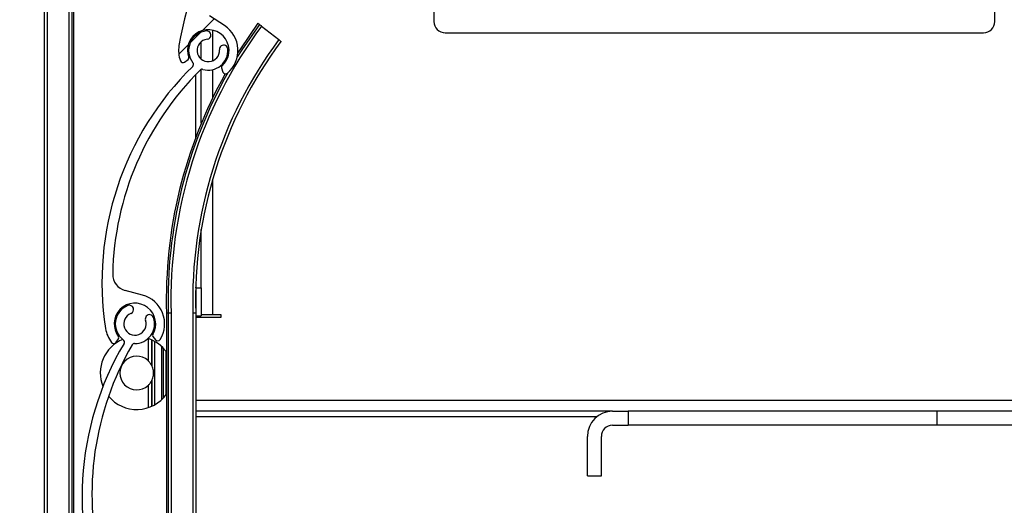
# Model space of a CAD drawing. Header units: millimetres. Extents: x 26 to 422, y 4 to 419.
# Tile 83 of 83: x 284.37 to 287.88, y 400.07 to 401.81. Entities that reach past the tile are written whole.
import ezdxf

# ---------------------------------------------------------------- set-up
doc = ezdxf.new("R2010")
doc.units = ezdxf.units.MM
pattern_1 = [(45, (0, 0), (-2.245064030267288, 2.245064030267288), [])]

msp = doc.modelspace()

# ---------------------------------------------------------------- hatches: boundary and pattern name
at = {"linetype": 'Continuous', "lineweight": 18}
h = msp.add_hatch(dxfattribs=at)
h.set_pattern_fill('ANSI31', style=0)
h.set_pattern_definition(pattern_1)
edge = h.paths.add_edge_path(flags=0)
edge.add_arc((285.5983699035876, 402.5417311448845), 0.06999959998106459, 77.6176000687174, 200.2861248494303)
edge.add_arc((285.5233324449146, 402.513994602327), 0.0100000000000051, -63.813835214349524, 20.286124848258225, ccw=False)
edge.add_arc((286.0027792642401, 401.5390348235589), 1.076469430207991, 116.1861420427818, 170.6510385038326)
edge.add_arc((285.0452003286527, 401.6966847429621), 0.1059999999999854, 170.6510411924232, 200.1105812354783)
edge.add_arc((284.955053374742, 401.6636767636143), 0.009999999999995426, 200.1105812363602, 306.0196000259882)
edge.add_line((284.9609339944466, 401.655588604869), (284.9734691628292, 401.6647024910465))
edge.add_arc((284.9699407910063, 401.6695553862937), 0.005999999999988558, 306.0196000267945, 379.8230835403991)
edge.add_arc((285.0452003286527, 401.6966847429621), 0.07400000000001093, -48.749209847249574, 199.8230835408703, ccw=False)
edge.add_arc((285.0979488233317, 401.6365382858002), 0.00600000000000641, 131.2507901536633, 199.6650841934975)
edge.add_line((285.0922987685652, 401.634519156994), (285.0975489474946, 401.6198277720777))
edge.add_arc((285.106965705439, 401.6231929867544), 0.0099999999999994, 199.6650841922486, 310.0450209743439)
edge.add_arc((285.0452003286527, 401.6966847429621), 0.1060000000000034, 310.0450209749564, 416.791169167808)
edge.add_line((285.1032557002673, 401.7853728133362), (285.0491518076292, 401.8207893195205))
edge.add_arc((285.0820133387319, 401.870990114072), 0.05999999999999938, 160.5907081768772, 236.791169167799, ccw=False)
edge.add_arc((286.0215097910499, 401.5399699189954), 1.056106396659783, 116.57839699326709, 160.5907080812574, ccw=False)
edge.add_arc((285.553458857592, 402.4755269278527), 0.009999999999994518, 55.848154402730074, 116.5783969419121, ccw=False)
edge.add_arc((285.5983699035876, 402.5417311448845), 0.07000000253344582, 235.848154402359, 345.9647359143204)
edge.add_arc((285.6517279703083, 402.5283925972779), 0.01500000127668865, 345.9647359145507, 525.9647359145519)
edge.add_arc((285.5983699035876, 402.5417311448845), 0.03999999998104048, 77.61760006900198, 345.96473591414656, ccw=False)
edge.add_arc((285.6101638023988, 402.5954515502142), 0.01499980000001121, 257.6176000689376, 437.6176000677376)
h = msp.add_hatch(dxfattribs=at)
h.set_pattern_fill('ANSI31', style=0)
h.set_pattern_definition(pattern_1)
edge = h.paths.add_edge_path(flags=0)
edge.add_arc((285.0452003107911, 401.6966847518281), 0.06999959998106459, 95.81366042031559, 218.4821852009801)
edge.add_arc((284.9825764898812, 401.6469032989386), 0.0100000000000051, -45.61777486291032, 38.482185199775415, ccw=False)
edge.add_arc((285.7424981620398, 400.8704144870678), 1.076469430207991, 134.3822023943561, 188.8470988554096)
edge.add_arc((284.7835750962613, 400.7211581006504), 0.1059999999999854, 188.8471015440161, 218.3066415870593)
edge.add_arc((284.7082434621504, 400.661650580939), 0.009999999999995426, 218.3066415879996, 324.2156603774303)
edge.add_line((284.7163556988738, 400.655803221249), (284.7254180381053, 400.6683757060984))
edge.add_arc((284.720550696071, 400.6718841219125), 0.005999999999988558, 324.2156603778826, 398.019143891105)
edge.add_arc((284.7835750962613, 400.7211581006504), 0.07400000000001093, -30.553149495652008, 218.0191438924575, ccw=False)
edge.add_arc((284.8524677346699, 400.6804911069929), 0.00600000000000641, 149.4468505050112, 217.8611445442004)
edge.add_line((284.8477307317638, 400.6768086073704), (284.8573060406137, 400.664491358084))
edge.add_arc((284.8652010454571, 400.6706288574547), 0.0099999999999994, 217.8611445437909, 328.2410813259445)
edge.add_arc((284.7835750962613, 400.7211581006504), 0.1060000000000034, 328.2410813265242, 434.9872295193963)
edge.add_line((284.8110327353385, 400.8235401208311), (284.7485748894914, 400.8402905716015))
edge.add_arc((284.7641169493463, 400.8982426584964), 0.05999999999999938, 178.7867685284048, 254.9872295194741, ccw=False)
edge.add_arc((285.7600000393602, 400.8771517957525), 1.056106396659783, 134.7744573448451, 178.7867684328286, ccw=False)
edge.add_arc((285.0232086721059, 401.6197668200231), 0.009999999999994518, 74.04421475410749, 134.7744572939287, ccw=False)
edge.add_arc((285.0452003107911, 401.6966847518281), 0.07000000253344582, 254.0442147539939, 364.1607962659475)
edge.add_arc((285.1000553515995, 401.7006753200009), 0.01500000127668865, 4.160796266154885, 184.1607962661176)
edge.add_arc((285.0452003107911, 401.6966847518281), 0.03999999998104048, -264.1863395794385, 4.160796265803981, ccw=False)
edge.add_arc((285.0396291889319, 401.7514016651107), 0.01499980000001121, 275.8136604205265, 455.8136604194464)
h = msp.add_hatch(dxfattribs=at)
h.set_pattern_fill('ANSI31', style=0)
h.set_pattern_definition(pattern_1)
edge = h.paths.add_edge_path(flags=0)
edge.add_arc((284.7835751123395, 400.7211580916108), 0.06999959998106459, 110.8412985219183, 233.5098233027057)
edge.add_arc((284.7360005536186, 400.656841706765), 0.0100000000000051, -30.590136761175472, 53.509823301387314, ccw=False)
edge.add_arc((285.671265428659, 400.1039443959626), 1.076469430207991, 149.4098404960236, 203.8747369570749)
edge.add_arc((284.7838366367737, 399.7111581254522), 0.1059999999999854, 203.8747396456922, 233.3342796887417)
edge.add_arc((284.7265106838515, 399.6341533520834), 0.009999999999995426, 233.334279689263, 339.2432984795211)
edge.add_line((284.7358616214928, 399.6306093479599), (284.7413541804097, 399.6451015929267))
edge.add_arc((284.7357436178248, 399.6472279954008), 0.005999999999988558, 339.2432984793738, 413.0467819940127)
edge.add_arc((284.7838366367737, 399.7111581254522), 0.07400000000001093, -15.525511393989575, 233.0467819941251, ccw=False)
edge.add_arc((284.860917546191, 399.6897447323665), 0.00600000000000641, 164.4744886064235, 232.8887826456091)
edge.add_line((284.8572973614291, 399.6849599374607), (284.8697388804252, 399.6755466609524))
edge.add_arc((284.8757725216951, 399.6835213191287), 0.0099999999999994, 232.8887826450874, 343.2687194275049)
edge.add_arc((284.7838366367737, 399.7111581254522), 0.1060000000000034, 343.2687194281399, 450.0148676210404)
edge.add_line((284.7838091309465, 399.8171581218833), (284.7191441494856, 399.8171413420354))
edge.add_arc((284.7191285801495, 399.8771413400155), 0.05999999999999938, 193.8144066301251, 270.01486762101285, ccw=False)
edge.add_arc((285.6864218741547, 400.1149892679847), 1.056106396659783, 149.8020954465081, 193.8144065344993, ccw=False)
edge.add_arc((284.7822792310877, 400.641168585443), 0.009999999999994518, 89.07185285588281, 149.8020953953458, ccw=False)
edge.add_arc((284.7835751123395, 400.7211580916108), 0.07000000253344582, 269.0718528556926, 379.1884343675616)
edge.add_arc((284.8355194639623, 400.7392352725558), 0.01500000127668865, 19.18843436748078, 199.1884343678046)
edge.add_arc((284.7835751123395, 400.7211580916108), 0.03999999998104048, -249.1587014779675, 19.1884343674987, ccw=False)
edge.add_arc((284.764007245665, 400.7725592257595), 0.01499980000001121, 290.8412985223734, 470.8412985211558)

# ---------------------------------------------------------------- linework, layer by layer
at = {"color": 7, "linetype": 'Continuous', "lineweight": 25}
for p, q in [((284.4603170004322, 404.7596296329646), (284.4603170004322, 355.9709366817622)), ((284.5583165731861, 404.7596296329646), (284.5583165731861, 355.9770616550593)), ((284.5646704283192, 404.7596296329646), (284.5646704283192, 355.9774586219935)), ((287.8503168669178, 401.7996295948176), (287.8503168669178, 403.7196287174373)), ((285.8503163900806, 403.0848869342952), (285.8503163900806, 401.7996295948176)), ((285.1032556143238, 401.7853721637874), (285.0491512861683, 401.8207916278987)), ((285.0003183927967, 401.7504009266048), (285.0003183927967, 401.7555173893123)), ((285.0203169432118, 401.7621120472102), (285.0203169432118, 401.7663749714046)), ((285.2353371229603, 401.7837747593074), (285.2965940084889, 401.7354854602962)), ((285.8903182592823, 401.759627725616), (287.8103173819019, 401.759627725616)), ((285.0203169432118, 401.6653665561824), (285.0203169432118, 401.728003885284)), ((284.9609340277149, 401.6555866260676), (284.9734700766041, 401.6647037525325)), ((285.0203169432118, 401.4369377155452), (285.0203169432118, 401.6293415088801)), ((285.0922978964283, 401.6345199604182), (285.0975478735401, 401.619828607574)), ((285.0003183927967, 401.3860687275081), (285.0003183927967, 401.6108020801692)), ((285.0203169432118, 400.8496316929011), (285.0203169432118, 401.0584005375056)), ((284.8110331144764, 400.8235391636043), (284.7485745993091, 400.8402904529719)), ((285.0003183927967, 400.8496316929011), (285.0003183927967, 400.8521827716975)), ((285.0003183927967, 400.8496316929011), (285.0203169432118, 400.8496316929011)), ((285.0003183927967, 400.8496316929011), (285.0003183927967, 400.7596286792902)), ((285.0203169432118, 400.8496316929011), (285.0203169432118, 400.7496294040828)), ((284.902316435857, 400.7596286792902), (284.8959649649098, 400.7596286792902)), ((284.8959649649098, 400.7596286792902), (284.8959649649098, 355.9942944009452)), ((284.9123180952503, 400.7596286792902), (284.902316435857, 400.7596286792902)), ((284.902316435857, 400.7596286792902), (284.902316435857, 355.9815305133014)), ((285.0003183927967, 400.7596286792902), (284.9903167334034, 400.7596286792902)), ((284.9903167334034, 400.7596286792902), (284.9903167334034, 354.7596300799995)), ((285.0003183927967, 400.7596286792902), (285.0003183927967, 354.7596300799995)), ((285.0003183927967, 400.7496294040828), (285.0203169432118, 400.7496294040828)), ((285.090316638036, 400.7446321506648), (285.0003183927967, 400.7446321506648)), ((285.0203169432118, 400.7546314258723), (285.0603164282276, 400.7546314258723)), ((285.0603164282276, 400.7546314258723), (285.090316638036, 400.7546314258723)), ((285.090316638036, 400.7546314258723), (285.090316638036, 400.7446321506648)), ((284.7163547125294, 400.6558021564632), (284.725417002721, 400.6683763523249)), ((284.8303164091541, 400.669048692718), (284.8303164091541, 400.5901845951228)), ((284.8303164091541, 400.669048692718), (284.8303164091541, 400.5901989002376)), ((284.8477305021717, 400.676806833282), (284.8573053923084, 400.6644901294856)), ((284.8543180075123, 400.4330095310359), (284.8543180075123, 400.6587871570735)), ((284.8783172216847, 400.6411537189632), (284.8783172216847, 400.4506429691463)), ((284.8943174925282, 400.6232723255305), (284.8943174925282, 400.4685243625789)), ((284.8303164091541, 400.5016120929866), (284.8303164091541, 400.4223569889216)), ((284.8303164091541, 400.5015977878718), (284.8303164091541, 400.4223569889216)), ((286.4873350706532, 400.4096302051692), (285.0003183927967, 400.4096302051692)), ((286.4307678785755, 400.3896316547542), (285.0003183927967, 400.3896316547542)), ((286.4873350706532, 400.4096302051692), (286.5432895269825, 400.4096302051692)), ((286.5432895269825, 400.4096302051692), (286.5432895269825, 400.35962906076)), ((287.6448954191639, 400.4096302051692), (286.5432895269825, 400.4096302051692)), ((287.6448954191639, 400.35962906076), (287.6448954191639, 400.4096302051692)), ((287.9496062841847, 400.4096302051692), (287.6448954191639, 400.4096302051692)), ((286.4873350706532, 400.35962906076), (286.5432895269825, 400.35962906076)), ((287.6448954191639, 400.35962906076), (286.5432895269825, 400.35962906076)), ((287.9537499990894, 400.35962906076), (287.6448954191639, 400.35962906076)), ((286.3973368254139, 400.1794322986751), (286.3973368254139, 400.3196319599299)), ((286.4473355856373, 400.1794322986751), (286.4473355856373, 400.3196319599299)), ((286.3973368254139, 400.1794322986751), (286.4473355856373, 400.1794322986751))]:
    msp.add_line(p, q, dxfattribs=at)
at = {"color": 8, "linetype": 'Continuous', "lineweight": 25}
for p, q in [((284.4703162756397, 404.7596296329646), (284.4703162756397, 355.9715616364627)), ((284.5483172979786, 404.7596296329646), (284.5483172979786, 355.9764367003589)), ((285.0603164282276, 401.7691263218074), (285.0603164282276, 401.6596492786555)), ((285.0603164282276, 401.6283353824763), (285.0603164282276, 401.5263446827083)), ((285.0603164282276, 401.2355360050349), (285.0603164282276, 400.7546314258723)), ((284.9123180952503, 400.7596286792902), (284.9123180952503, 355.3759397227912)), ((284.8423184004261, 400.6648429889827), (284.8423184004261, 400.5750068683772)), ((284.844316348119, 400.6639369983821), (284.844316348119, 400.5710681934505)), ((284.8843182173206, 400.6352075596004), (284.8843182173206, 400.4565891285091)), ((284.8423184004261, 400.5167898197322), (284.8423184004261, 400.4269536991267)), ((284.844316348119, 400.520728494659), (284.844316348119, 400.4278596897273)), ((285.0003183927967, 400.4496320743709), (287.9188955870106, 400.4496320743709))]:
    msp.add_line(p, q, dxfattribs=at)
at = {"color": 7, "linetype": 'Continuous', "lineweight": 25, "flags": 128}
for points in [[(285.2274836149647, 401.7899641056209), (285.1647890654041, 401.6995128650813), (285.1487864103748, 401.6741880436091)], [(285.222493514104, 401.793898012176), (285.1595510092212, 401.7031034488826), (285.1509679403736, 401.6896518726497)], [(285.2965940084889, 401.7354854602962), (285.2981270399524, 401.7342790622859), (285.2996004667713, 401.7331203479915), (285.3009570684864, 401.7320474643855), (285.3021467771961, 401.7311080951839), (285.3031242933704, 401.7303403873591), (285.3038490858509, 401.7297681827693), (285.3042973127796, 401.7294153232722), (285.3044475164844, 401.7292961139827)]]:
    msp.add_lwpolyline(points, dxfattribs=at)
at = {"color": 7, "linetype": 'Continuous', "lineweight": 18}
msp.add_circle((285.6652825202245, 401.9706162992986), 4.391596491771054, dxfattribs=at)
at = {"color": 7, "linetype": 'Continuous', "lineweight": 25}
for centre, radius, start, end in [((286.0027792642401, 401.5390348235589), 1.076469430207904, 116.1861420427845, 170.6510385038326), ((286.4608783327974, 403.3596385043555), 1.9962816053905, 231.6586123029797, 231.8409878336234), ((285.8205391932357, 402.5344003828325), 0.9517879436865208, 231.4574005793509, 232.0593405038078), ((285.8903173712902, 401.7996300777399), 0.03999999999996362, 180, 270.0000000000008), ((287.8103173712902, 401.7996300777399), 0.04000000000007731, 270.0000000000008, 0), ((286.5506480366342, 400.8059055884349), 1.638984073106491, 143.3710638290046, 181.6179192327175), ((285.0452003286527, 401.6966847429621), 0.0740000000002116, 311.2507901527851, 199.8230835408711), ((285.045200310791, 401.6966847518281), 0.06999959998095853, 95.8136604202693, 218.4821852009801), ((285.0396291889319, 401.7514016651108), 0.01499979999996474, 275.8136604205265, 95.8136604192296), ((285.0452003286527, 401.6966847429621), 0.1060000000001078, 310.0450209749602, 56.79116916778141), ((286.5506480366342, 400.8059055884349), 1.56101672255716, 143.4518963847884, 181.6987517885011), ((286.5506480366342, 400.8059055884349), 1.551021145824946, 143.4628472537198, 181.7097026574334), ((285.045200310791, 401.6966847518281), 0.03999999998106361, 95.81366042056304, 4.160796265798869), ((285.0452003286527, 401.6966847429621), 0.1060000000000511, 170.6510411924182, 200.1105812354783), ((285.045200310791, 401.6966847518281), 0.0700000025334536, 254.0442147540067, 4.160796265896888), ((285.1000553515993, 401.7006753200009), 0.01500000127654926, 4.160796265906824, 184.1607962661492), ((284.955053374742, 401.6636767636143), 0.01000000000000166, 200.1105812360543, 306.0196000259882), ((284.9699407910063, 401.6695553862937), 0.006000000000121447, 306.0196000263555, 19.82308354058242), ((284.9825764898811, 401.6469032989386), 0.01000000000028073, 314.3822251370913, 38.48218519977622), ((285.7424981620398, 400.8704144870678), 1.076469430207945, 134.3822023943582, 188.8470988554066), ((285.7600000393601, 400.8771517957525), 1.056106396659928, 134.7744573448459, 178.7867684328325), ((286.5506480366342, 400.8059055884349), 1.655329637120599, 150.8072764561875, 181.6019388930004), ((286.5506480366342, 400.8059055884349), 1.648980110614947, 150.5472995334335, 181.6081089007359), ((285.0232086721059, 401.6197668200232), 0.009999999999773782, 74.04421475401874, 134.7744572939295), ((285.0979488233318, 401.6365382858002), 0.006000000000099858, 131.2507901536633, 199.6650841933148), ((285.1069657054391, 401.6231929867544), 0.01000000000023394, 199.665084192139, 310.0450209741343), ((284.7641169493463, 400.8982426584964), 0.06000000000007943, 178.7867685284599, 254.9872295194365), ((284.7835750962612, 400.7211581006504), 0.1060000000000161, 328.2410813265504, 74.98722951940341), ((284.7835750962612, 400.7211581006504), 0.0740000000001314, 329.4468505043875, 218.0191438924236), ((284.7835751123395, 400.7211580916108), 0.06999959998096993, 110.8412985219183, 233.5098233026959), ((284.764007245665, 400.7725592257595), 0.01499980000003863, 290.8412985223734, 110.8412985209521), ((284.7835751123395, 400.7211580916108), 0.03999999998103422, 110.8412985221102, 19.18843436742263), ((284.7835751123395, 400.7211580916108), 0.0700000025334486, 269.0718528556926, 19.18843436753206), ((284.8355194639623, 400.7392352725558), 0.01500000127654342, 19.18843436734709, 199.1884343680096), ((284.7835750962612, 400.7211581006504), 0.1060000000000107, 188.8471015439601, 218.3066415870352), ((284.7898517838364, 400.5458983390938), 0.129999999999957, 112.3845759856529, 201.9290859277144), ((284.720550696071, 400.6718841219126), 0.006000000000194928, 324.2156603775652, 38.01914389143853), ((284.7360005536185, 400.656841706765), 0.01000000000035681, 329.4098632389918, 53.50982330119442), ((284.7898517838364, 400.5458983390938), 0.1300000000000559, 35.28803735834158, 71.86399067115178), ((284.8524677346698, 400.6804911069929), 0.006000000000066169, 149.4468505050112, 217.8611445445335), ((284.865201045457, 400.6706288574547), 0.01000000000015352, 217.8611445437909, 328.2410813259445), ((285.671265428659, 400.1039443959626), 1.076469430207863, 149.4098404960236, 203.8747369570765), ((285.6864218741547, 400.1149892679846), 1.056106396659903, 149.8020954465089, 193.8144065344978), ((284.7082434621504, 400.6616505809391), 0.009999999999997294, 218.3066415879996, 324.2156603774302), ((284.7822792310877, 400.641168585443), 0.009999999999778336, 89.07185285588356, 149.802095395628), ((284.7898517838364, 400.5458983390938), 0.06000000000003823, 47.59037283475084, 312.40962716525), ((284.7898517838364, 400.5458983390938), 0.06000000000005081, 24.80241596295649, 29.02283041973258), ((284.7898517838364, 400.5458983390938), 0.06000000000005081, 330.9771695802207, 335.1975840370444), ((284.7898517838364, 400.5458983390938), 0.1300000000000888, 219.4189286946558, 324.7119626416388), ((286.4873357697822, 400.3196300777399), 0.09000000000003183, 90, 180), ((286.4873357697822, 400.3196300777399), 0.04000000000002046, 90, 180)]:
    msp.add_arc(centre, radius, start, end, dxfattribs=at)
for points, knots in [([(284.8423184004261, 400.5750068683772), (284.8406896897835, 400.5776582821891), (284.8381542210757, 400.581785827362), (284.8343380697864, 400.5862189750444), (284.8320421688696, 400.5885865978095), (284.8305856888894, 400.5899537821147), (284.8304150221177, 400.5901082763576), (284.8303307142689, 400.5901845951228)], [0, 0, 0, 0, 0.3664270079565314, 0.5704292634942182, 0.7366678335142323, 0.8699162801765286, 1, 1, 1, 1]), ([(284.844316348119, 400.520728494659), (284.8462917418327, 400.5261951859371), (284.8502442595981, 400.5371333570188), (284.8501798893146, 400.5549347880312), (284.8462548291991, 400.5657345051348), (284.844316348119, 400.5710681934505)], [0, 0, 0, 0, 0.3358500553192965, 0.6719942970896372, 0.9999999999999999, 0.9999999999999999, 0.9999999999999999, 0.9999999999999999]), ([(284.8303307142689, 400.5016120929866), (284.8303266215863, 400.5016071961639), (284.8301945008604, 400.5014491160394), (284.8306663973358, 400.5019278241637), (284.8317260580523, 400.5029146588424), (284.8337692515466, 400.5049615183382), (284.8371573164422, 400.5088072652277), (284.8402289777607, 400.5131255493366), (284.8419481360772, 400.5161404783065), (284.8423184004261, 400.5167898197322)], [0, 0, 0, 0, 0.003844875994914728, 0.1241209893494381, 0.2440035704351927, 0.3769945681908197, 0.5877268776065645, 0.9112065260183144, 1, 1, 1, 1])]:
    msp.add_open_spline(points, degree=3, knots=knots, dxfattribs=at)

doc.saveas('drawing.dxf')
